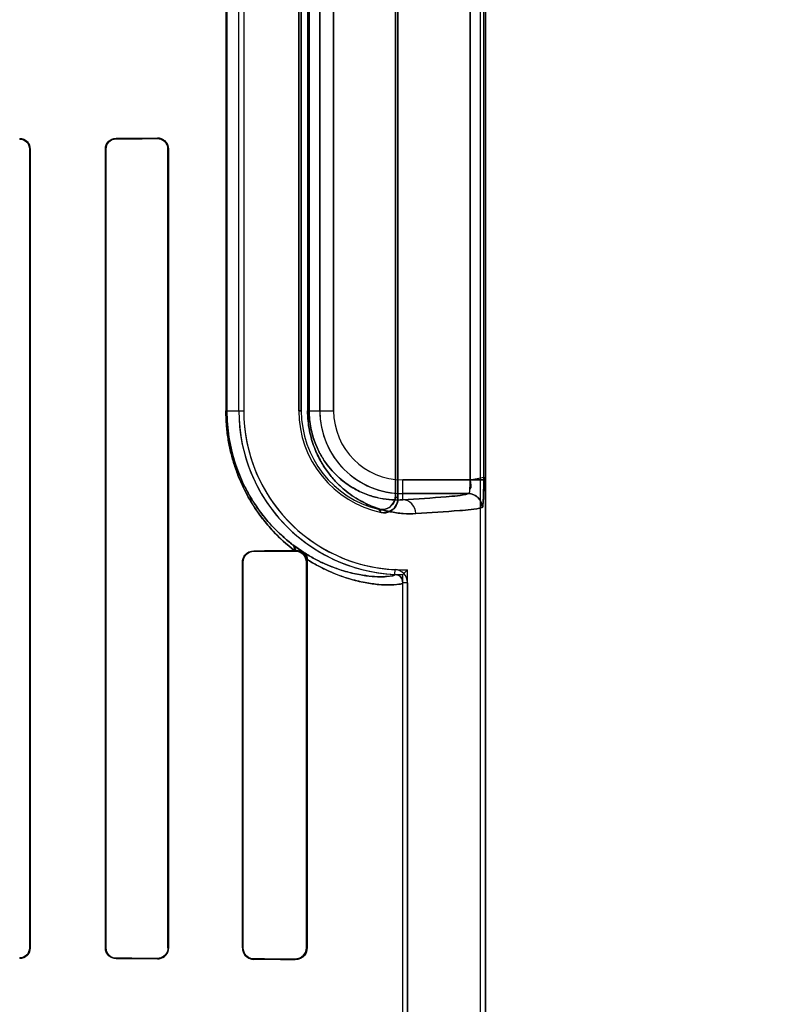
# Model space of a CAD drawing. Header units: millimetres. Extents: x 0 to 297, y 0 to 210.
# Tile 140 of 256: x 56.877 to 57.013, y 157.499 to 157.677. Entities that reach past the tile are written whole.
import ezdxf

# ---------------------------------------------------------------- set-up
doc = ezdxf.new("R2010")
doc.units = ezdxf.units.MM
doc.header["$LTSCALE"] = 16.335
doc.layers.get('0').update_dxf_attribs({"linetype": 'CONTINUOUS'})
for name, color, linetype in [('AXES_REF', 7, 'CONTINUOUS'), ('INTFCLR_1', 7, 'CONTINUOUS'), ('INTFCLR_72935', 7, 'CONTINUOUS')]:
    doc.layers.add(name, color=color, linetype=linetype)

msp = doc.modelspace()

# ---------------------------------------------------------------- linework, layer by layer
at = {"color": 7, "linetype": 'Continuous'}
for radius in [4.8479140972, 4.8475, 4.8164570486]:
    msp.add_circle((57.445730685, 154.9564782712), radius, dxfattribs=at)
msp.add_arc((57.445730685, 154.9564782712), 4.8, 278.2771290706, 261.7228709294, dxfattribs=at)
at = {"layer": 'AXES_REF', "color": 9, "linetype": 'Continuous'}
for radius in [4.4222561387, 2.9642884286]:
    msp.add_circle((57.445730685, 154.9564782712), radius, dxfattribs=at)
at = {"layer": 'AXES_REF', "color": 7, "linetype": 'Continuous'}
msp.add_arc((57.445730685, 154.9564782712), 4.91, 143.2753905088, 36.7246094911, dxfattribs=at)
at = {"layer": 'INTFCLR_1', "color": 6, "linetype": 'Continuous'}
for p, q in [((56.9604852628, 156.7064711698), (56.9604852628, 158.0414795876)), ((56.9613668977, 156.7064711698), (56.9613668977, 158.0414711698)), ((56.9454852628, 157.5904539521), (56.9454852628, 157.7424883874)), ((56.9450478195, 157.7419398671), (56.9450478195, 157.5910024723)), ((56.9166264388, 157.6064711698), (56.9166264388, 157.7264711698)), ((56.9175080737, 157.7264711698), (56.9175080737, 157.6064711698)), ((56.9275080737, 157.7264711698), (56.9275080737, 157.6064711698)), ((56.927945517, 157.6064711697), (56.927945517, 157.7264711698)), ((56.87865349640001, 157.6539711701), (56.87865349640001, 157.5089711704)), ((56.878729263, 157.6539711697), (56.878729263, 157.5089711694)), ((56.8923954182, 157.5089711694), (56.8923954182, 157.6539711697)), ((56.8924774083, 157.5089711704), (56.8924774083, 157.6539711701)), ((56.903752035, 157.6539711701), (56.903752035, 157.5089711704)), ((56.9038426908, 157.6539711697), (56.9038426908, 157.5089711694)), ((56.9268408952, 157.5811255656), (56.9266756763, 157.5811241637)), ((56.9289407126, 157.5795296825), (56.929014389, 157.5789711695)), ((56.9172588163, 157.5089711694), (56.9172588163, 157.5789711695)), ((56.91736256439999, 157.5089711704), (56.91736256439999, 157.5789711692)), ((56.9288876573, 157.5789711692), (56.9288876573, 157.5089711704)), ((56.929014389, 157.5789711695), (56.929014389, 157.5089711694)), ((56.9463668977, 156.9726758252), (56.9463668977, 157.5752665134)), ((56.9472485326, 157.5752664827), (56.9472485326, 156.9726758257))]:
    msp.add_line(p, q, dxfattribs=at)
at = {"layer": 'INTFCLR_1', "color": 9, "linetype": 'Continuous'}
for p, q in [((56.9585808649, 157.7390144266), (56.9585808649, 157.5939279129)), ((56.9610782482, 157.5939279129), (56.9610782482, 157.7390144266)), ((56.9142662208, 157.7264711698), (56.9142662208, 157.6064711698)), ((56.9144506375, 157.6064711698), (56.9144506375, 157.7264711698)), ((56.929096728, 157.7264711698), (56.929096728, 157.6064711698)), ((56.92938888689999, 157.6064711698), (56.92938888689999, 157.7264711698)), ((56.9313240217, 157.6064711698), (56.9313240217, 157.7264711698)), ((56.9338236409, 157.7264711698), (56.9338236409, 157.6064711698)), ((56.8768408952, 157.6557776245), (56.8768408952, 157.6558523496)), ((56.8943408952, 157.6559256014), (56.8943408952, 157.6558421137)), ((56.9018408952, 157.6558737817), (56.9018408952, 157.6559624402)), ((56.87872926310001, 157.6539711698), (56.87865349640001, 157.6539711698)), ((56.8924774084, 157.6539711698), (56.8923954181, 157.6539711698)), ((56.9038426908, 157.6539711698), (56.903752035, 157.6539711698)), ((56.9142662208, 157.6064711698), (56.9175080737, 157.6064711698)), ((56.9275080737, 157.6064711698), (56.927945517, 157.6064711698)), ((56.929096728, 157.6064711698), (56.9338236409, 157.6064711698)), ((56.9463668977, 157.5903060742), (56.9463668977, 157.5939279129)), ((56.9463668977, 157.5939279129), (56.9610782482, 157.5939279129)), ((56.9583115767, 157.5914282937), (56.9463668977, 157.5914282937)), ((56.9193408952, 157.5810676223), (56.9193408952, 157.5809603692)), ((56.9268408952, 157.5810047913), (56.9268408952, 157.5811255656)), ((56.9173625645, 157.5789711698), (56.9172588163, 157.5789711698)), ((56.929014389, 157.5789711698), (56.9288876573, 157.5789711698)), ((56.944938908, 157.5767650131), (56.94498123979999, 157.5776456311)), ((56.9472485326, 157.5752664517), (56.9463668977, 157.5752665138)), ((56.87865349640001, 157.5089711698), (56.87872926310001, 157.5089711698)), ((56.8923954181, 157.5089711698), (56.8924774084, 157.5089711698)), ((56.903752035, 157.5089711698), (56.9038426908, 157.5089711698)), ((56.9172588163, 157.5089711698), (56.9173625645, 157.5089711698)), ((56.9288876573, 157.5089711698), (56.929014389, 157.5089711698)), ((56.8768408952, 157.5070899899), (56.8768408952, 157.507164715)), ((56.8943408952, 157.5071002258), (56.8943408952, 157.5070167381)), ((56.9018408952, 157.5069798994), (56.9018408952, 157.5070685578)), ((56.9193408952, 157.5069819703), (56.9193408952, 157.5068747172)), ((56.9268408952, 157.5068167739), (56.9268408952, 157.5069375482))]:
    msp.add_line(p, q, dxfattribs=at)
at = {"layer": 'INTFCLR_1', "color": 7, "linetype": 'Continuous'}
for p, q in [((56.8774636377, 157.6557487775), (56.8768408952, 157.6558523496)), ((56.9018408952, 157.6558737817), (56.9024526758, 157.6557756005)), ((56.9264102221, 157.5821522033), (56.9277810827, 157.581154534)), ((56.92850667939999, 157.5806915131), (56.9264102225, 157.5821522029)), ((56.9274089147, 157.5810543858), (56.9268408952, 157.5811255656)), ((56.9268408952, 157.5810047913), (56.9274534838, 157.5809144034)), ((56.9024500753, 157.5071658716), (56.9018408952, 157.5070685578)), ((56.92745276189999, 157.5070277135), (56.9268408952, 157.5069375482))]:
    msp.add_line(p, q, dxfattribs=at)
at = {"layer": 'INTFCLR_1', "color": 6, "linetype": 'Continuous'}
for centre, radius, start, end in [((56.9463668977, 157.6064711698), 0.0297404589, 180, 267.247881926), ((56.9463668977, 157.6064711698), 0.028858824, 180.0000016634, 267.2478820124), ((56.9463668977, 157.6064711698), 0.018858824, 180.0000025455, 258.1110809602), ((56.9463668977, 157.6064711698), 0.0184213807, 180.0000001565, 256.1647639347), ((56.94486676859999, 157.5752666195), 0.0015001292, 359.9959649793, 87.2444331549), ((56.94486676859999, 157.5752666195), 0.0023817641, 359.9959423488, 87.24521559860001)]:
    msp.add_arc(centre, radius, start, end, dxfattribs=at)
at = {"layer": 'INTFCLR_1', "color": 9, "linetype": 'Continuous'}
for centre, radius, start, end in [((56.9463668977, 157.6064711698), 0.0150428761, 180.0000000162, 269.999999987), ((56.9463668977, 157.6064711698), 0.0125432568, 180.0000002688, 269.9999999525), ((56.97755932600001, 157.6164816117), 0.0413059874, 218.0856590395, 219.0588528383), ((56.9777178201, 157.6208289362), 0.048147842, 222.044051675, 222.95981977), ((56.956437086, 157.6212830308), 0.0493237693, 232.2612423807, 232.4993337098)]:
    msp.add_arc(centre, radius, start, end, dxfattribs=at)
at = {"layer": 'INTFCLR_1', "color": 6, "linetype": 'Continuous'}
for centre, major_axis, start_param, end_param in [((56.68559089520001, 157.6564711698), (0.2607760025, 0), -0.642674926, -0.5930216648), ((56.68559089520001, 157.6564711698), (0.2757760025, 0), -0.7121557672, -0.6694696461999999), ((56.68559089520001, 157.5814711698), (0.2607760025, 0), -0.4592997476, -0.3911010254), ((56.68559089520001, 157.5814711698), (0.2757760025, 0), -0.5593349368, -0.5057648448), ((56.68559089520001, 157.5064711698), (0.2757760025, 0), 0.6694696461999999, 0.7121557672), ((56.68559089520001, 157.5064711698), (0.2607760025, 0), 0.5930216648, 0.642674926), ((56.68559089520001, 157.5064711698), (0.2757760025, 0), 0.5057648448, 0.5593349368), ((56.68559089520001, 157.5064711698), (0.2607760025, 0), 0.3894356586, 0.4592997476)]:
    msp.add_ellipse(centre, major_axis=major_axis, ratio=0.0034906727, start_param=start_param, end_param=end_param, dxfattribs=at)
at = {"layer": 'INTFCLR_1', "color": 7, "linetype": 'Continuous'}
for points, knots in [([(56.8768408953, 157.6558523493), (56.87733334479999, 157.6558491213), (56.8783377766, 157.6554438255), (56.8787325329, 157.6544407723), (56.878729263, 157.6539711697)], [0, 0, 0, 0, 0.5118733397, 1, 1, 1, 1]), ([(56.9018408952, 157.6558737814), (56.9022989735, 157.6558674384), (56.9033087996, 157.6555099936), (56.9037545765, 157.6544862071), (56.903752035, 157.6539711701)], [0, 0, 0, 0, 0.4707546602, 1, 1, 1, 1]), ([(56.9585808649, 157.5939279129), (56.9585808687, 157.5937670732), (56.9585783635, 157.5930886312), (56.9585103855, 157.5925929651), (56.9584631, 157.5913046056), (56.9582813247, 157.5914124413)], [0, 0, 0, 0, 0.1889097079, 0.7517593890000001, 1, 1, 1, 1]), ([(56.960775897, 157.5888970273), (56.9608743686, 157.5887797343), (56.9609622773, 157.5898226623), (56.9610213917, 157.5904416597), (56.9610696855, 157.5921862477), (56.9610782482, 157.5932958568), (56.9610782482, 157.5939279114)], [0, 0, 0, 0, 0.0908190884, 0.3065073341, 0.6251820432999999, 1, 1, 1, 1]), ([(56.9610782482, 157.5939279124), (56.9610782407, 157.593465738), (56.961067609, 157.5923880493), (56.96105103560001, 157.5907151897), (56.9609235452, 157.5895135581), (56.9608064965, 157.5889286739)], [0, 0, 0, 0, 0.2765932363, 0.6451819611, 1, 1, 1, 1]), ([(56.960775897, 157.5888970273), (56.9607789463, 157.5895387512), (56.96025529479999, 157.590877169), (56.9589192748, 157.591415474), (56.9582813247, 157.5914124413)], [0, 0, 0, 0, 0.501474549, 1, 1, 1, 1]), ([(56.9583115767, 157.5914282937), (56.9589480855, 157.5914275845), (56.9602738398, 157.5908923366), (56.960805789, 157.5895660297), (56.9608064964, 157.5889286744)], [0, 0, 0, 0, 0.4996677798, 1, 1, 1, 1]), ([(56.9268408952, 157.5811255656), (56.9270237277, 157.5811271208), (56.9280039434, 157.5810248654), (56.92891583, 157.5800902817), (56.9290182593, 157.5792953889)], [0, 0, 0, 0, 0.1857546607, 1, 1, 1, 1]), ([(56.9268408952, 157.5810047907), (56.9273334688, 157.5810009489), (56.9284156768, 157.5806142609), (56.9288897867, 157.5795200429), (56.9288876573, 157.5789711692)], [0, 0, 0, 0, 0.4729759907, 1, 1, 1, 1]), ([(56.903752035, 157.5089711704), (56.90375219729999, 157.5084603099), (56.9033149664, 157.5074364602), (56.90230321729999, 157.5070763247), (56.9018408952, 157.5070685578)], [0, 0, 0, 0, 0.5249028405, 1, 1, 1, 1]), ([(56.9288876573, 157.5089711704), (56.928887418, 157.508471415), (56.9284750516, 157.5073862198), (56.9273827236, 157.5069410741), (56.9268408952, 157.5069375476)], [0, 0, 0, 0, 0.4797981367, 1, 1, 1, 1])]:
    msp.add_open_spline(points, degree=3, knots=knots, dxfattribs=at)
at = {"layer": 'INTFCLR_1', "color": 6, "linetype": 'Continuous'}
for points, knots in [([(56.8768408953, 157.6557776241), (56.87730951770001, 157.6557791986), (56.87827452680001, 157.6553875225), (56.87865349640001, 157.6544261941), (56.87865349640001, 157.6539711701)], [0, 0, 0, 0, 0.507362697, 1, 1, 1, 1]), ([(56.8923954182, 157.6539711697), (56.8923954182, 157.6544295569), (56.8927655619, 157.655458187), (56.8938053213, 157.6559231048), (56.8943408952, 157.6559256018)], [0, 0, 0, 0, 0.4611694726, 1, 1, 1, 1]), ([(56.8924774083, 157.6539711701), (56.8924774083, 157.6544246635), (56.89284836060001, 157.6554124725), (56.893842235, 157.6558400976), (56.8943408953, 157.6558421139)], [0, 0, 0, 0, 0.4762796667, 1, 1, 1, 1]), ([(56.9018408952, 157.6559624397), (56.9022921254, 157.6559647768), (56.9033451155, 157.6556090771), (56.9038426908, 157.6545380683), (56.9038426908, 157.6539711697)], [0, 0, 0, 0, 0.4431988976, 1, 1, 1, 1]), ([(56.9450478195, 157.5910024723), (56.9450478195, 157.5904633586), (56.9445902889, 157.5889688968), (56.9428399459, 157.5883679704), (56.9419617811, 157.5885842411)], [0, 0, 0, 0, 0.3734722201, 1, 1, 1, 1]), ([(56.9424816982, 157.5880168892), (56.942999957, 157.5879077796), (56.9445247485, 157.588039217), (56.9454852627, 157.5895651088), (56.9454852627, 157.5904539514)], [0, 0, 0, 0, 0.3733759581, 1, 1, 1, 1]), ([(56.9172588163, 157.5789711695), (56.9172588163, 157.579435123), (56.9176250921, 157.5805315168), (56.9187410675, 157.5810633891), (56.9193408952, 157.5810676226)], [0, 0, 0, 0, 0.4361301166, 1, 1, 1, 1]), ([(56.91736256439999, 157.5789711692), (56.91736256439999, 157.5794714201), (56.9177774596, 157.5805239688), (56.918829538, 157.5809575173), (56.9193408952, 157.5809603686)], [0, 0, 0, 0, 0.4945067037, 1, 1, 1, 1]), ([(56.87865349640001, 157.5089711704), (56.87865349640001, 157.50851549), (56.8782737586, 157.5075540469), (56.8773088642, 157.5071631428), (56.8768408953, 157.5071647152)], [0, 0, 0, 0, 0.4933464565, 1, 1, 1, 1]), ([(56.878729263, 157.5089711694), (56.878729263, 157.5085095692), (56.8783484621, 157.5075106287), (56.87734123, 157.5070881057), (56.8768408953, 157.5070899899)], [0, 0, 0, 0, 0.4798646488, 1, 1, 1, 1]), ([(56.8943408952, 157.5070167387), (56.8938597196, 157.5070189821), (56.8928286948, 157.5074195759), (56.8923954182, 157.5084579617), (56.8923954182, 157.5089711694)], [0, 0, 0, 0, 0.4838961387, 1, 1, 1, 1]), ([(56.8943408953, 157.5071002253), (56.8938947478, 157.5071020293), (56.8929097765, 157.5074685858), (56.8924774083, 157.5084653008), (56.8924774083, 157.5089711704)], [0, 0, 0, 0, 0.4686358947, 1, 1, 1, 1]), ([(56.9038426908, 157.5089711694), (56.9038426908, 157.5085210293), (56.9034825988, 157.5074701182), (56.9024088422, 157.5069769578), (56.9018408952, 157.5069798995)], [0, 0, 0, 0, 0.4421396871, 1, 1, 1, 1]), ([(56.9172588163, 157.5089711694), (56.9172588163, 157.5085072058), (56.9176251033, 157.5074108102), (56.9187410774, 157.5068789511), (56.9193408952, 157.5068747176)], [0, 0, 0, 0, 0.4361395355, 1, 1, 1, 1]), ([(56.9193408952, 157.5069819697), (56.918889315, 157.5069844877), (56.91784787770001, 157.5073502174), (56.91736256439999, 157.5084121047), (56.91736256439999, 157.5089711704)], [0, 0, 0, 0, 0.4468272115, 1, 1, 1, 1]), ([(56.929014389, 157.5089711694), (56.929014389, 157.5085132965), (56.9286556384, 157.5073799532), (56.9274853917, 157.5068112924), (56.9268408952, 157.5068167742)], [0, 0, 0, 0, 0.415344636, 1, 1, 1, 1])]:
    msp.add_open_spline(points, degree=3, knots=knots, dxfattribs=at)
at = {"layer": 'INTFCLR_1', "color": 7, "linetype": 'Continuous'}
for points in [[(56.87872926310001, 157.6539711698), (56.87872926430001, 157.6544976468), (56.8785636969, 157.6552324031), (56.878066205, 157.6554046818)], [(56.9024526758, 157.6557756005), (56.9029468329, 157.6556103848), (56.9036007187, 157.6552357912), (56.90360070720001, 157.6547147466)], [(56.9585808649, 157.5939279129), (56.9585808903, 157.5933905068), (56.9590569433, 157.5923892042), (56.9585244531, 157.5923166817)], [(56.9274534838, 157.5809144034), (56.9278927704, 157.5807788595), (56.92855545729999, 157.5805447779), (56.92855543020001, 157.5800850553)], [(56.9289407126, 157.5795296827), (56.9288188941, 157.5799832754), (56.9286045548, 157.5805764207), (56.92815041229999, 157.5806961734)], [(56.9283999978, 157.5807590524), (56.9287649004, 157.5804997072), (56.9289777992, 157.5799758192), (56.9289407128, 157.579529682)], [(56.9290182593, 157.5792953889), (56.929111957, 157.5797820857), (56.92891122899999, 157.5804051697), (56.92850667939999, 157.5806915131)], [(56.903752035, 157.5089711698), (56.9037520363, 157.5084339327), (56.90357912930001, 157.5076807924), (56.9030693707, 157.5075111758)], [(56.9288876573, 157.5089711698), (56.9288876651, 157.5084768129), (56.9288192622, 157.5077358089), (56.9283468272, 157.5075902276)]]:
    msp.add_open_spline(points, degree=3, dxfattribs=at)
at = {"layer": 'INTFCLR_1', "color": 9, "linetype": 'Continuous'}
for points, knots in [([(56.9266756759, 157.581124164), (56.9253093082, 157.582179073), (56.9232888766, 157.584022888), (56.92081105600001, 157.5869483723), (56.9192685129, 157.5891840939), (56.9180897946, 157.5912265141), (56.9172253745, 157.5929490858), (56.916421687, 157.5948321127), (56.91570160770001, 157.5968827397), (56.91509228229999, 157.5991015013), (56.9146268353, 157.6014626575), (56.9143330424, 157.603937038), (56.9142662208, 157.605620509), (56.9142662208, 157.6064711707)], [0, 0, 0, 0, 0.1772713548, 0.2792693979, 0.3933089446, 0.4556233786, 0.5213336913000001, 0.5911069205, 0.6657363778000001, 0.7443546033, 0.8271968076, 0.9126420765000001, 1, 1, 1, 1]), ([(56.9262478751, 157.5822773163), (56.9249487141, 157.583283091), (56.9230279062, 157.5850412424), (56.9206733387, 157.5878311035), (56.9192070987, 157.5899641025), (56.9180866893, 157.5919132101), (56.91726443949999, 157.5935581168), (56.916500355, 157.5953559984), (56.9158155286, 157.5973141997), (56.9152362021, 157.5994327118), (56.9147935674, 157.6016876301), (56.9145141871, 157.6040508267), (56.9144506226, 157.6056586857), (56.9144506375, 157.6064711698)], [0, 0, 0, 0, 0.1769249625, 0.2787751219, 0.3927213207, 0.4550635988, 0.5207678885, 0.5906272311, 0.6652884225, 0.7439890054, 0.8269364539, 0.9125076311, 1, 1, 1, 1]), ([(56.9487525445, 157.5878064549), (56.9479954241, 157.5877646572), (56.9464098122, 157.5877758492), (56.9439404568, 157.5881132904), (56.9412926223, 157.5888614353), (56.939023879, 157.5899019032), (56.937163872, 157.5910595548), (56.9356992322, 157.5921745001), (56.9342355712, 157.5935453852), (56.9327995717, 157.5952276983), (56.9316976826, 157.5968990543), (56.9308844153, 157.5984565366), (56.930305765, 157.5998036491), (56.9298044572, 157.6012938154), (56.929411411, 157.6029166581), (56.9291559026, 157.6046582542), (56.9290967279, 157.605857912), (56.929096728, 157.6064711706)], [0, 0, 0, 0, 0.0750554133, 0.1564841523, 0.245985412, 0.3464640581, 0.4023384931, 0.4625915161, 0.5283646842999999, 0.6004622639, 0.6810443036, 0.725898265, 0.7742486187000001, 0.8260106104, 0.8813405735, 0.939298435, 1, 1, 1, 1]), ([(56.9463668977, 157.5903060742), (56.9457169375, 157.5902644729), (56.9443540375, 157.5902627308), (56.9422281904, 157.5905401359), (56.9399447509, 157.5911752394), (56.9379857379, 157.5920685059), (56.93637857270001, 157.5930669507), (56.93511098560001, 157.5940315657), (56.9338437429, 157.5952199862), (56.9325991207, 157.5966815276), (56.9314110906, 157.5984892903), (56.93056263, 157.6002886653), (56.9300030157, 157.601959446), (56.9296618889, 157.6033735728), (56.9294402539, 157.6048910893), (56.929388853, 157.6059366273), (56.92938888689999, 157.6064711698)], [0, 0, 0, 0, 0.07445269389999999, 0.1553255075, 0.2443501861, 0.344434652, 0.4002308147, 0.4603906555, 0.5262223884, 0.5984573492, 0.6793343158, 0.7728337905, 0.8249234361, 0.8805639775, 0.938893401, 1, 1, 1, 1]), ([(56.9463668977, 157.5903060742), (56.9490033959, 157.5904529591), (56.9529770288, 157.5907636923), (56.95699908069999, 157.5910694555), (56.9583115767, 157.5914282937)], [0, 0, 0, 0, 0.6599400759, 1, 1, 1, 1]), ([(56.9487525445, 157.5878064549), (56.9487493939, 157.5884390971), (56.9482636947, 157.5897373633), (56.946979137, 157.5903027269), (56.9463668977, 157.5903060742)], [0, 0, 0, 0, 0.508194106, 1, 1, 1, 1]), ([(56.9608064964, 157.5889286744), (56.9594813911, 157.5885696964), (56.9554232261, 157.5882641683), (56.9514131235, 157.5879533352), (56.9487525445, 157.5878064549)], [0, 0, 0, 0, 0.3400295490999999, 1, 1, 1, 1]), ([(56.94493890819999, 157.5767650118), (56.9449341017, 157.5766568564), (56.94447639, 157.5764914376), (56.9437730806, 157.5763888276), (56.9424294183, 157.5763158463), (56.9406338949, 157.5764014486), (56.9382723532, 157.5767218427), (56.93599057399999, 157.5772800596), (56.9339149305, 157.577977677), (56.9321610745, 157.5786944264), (56.9302930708, 157.5796122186), (56.92904070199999, 157.580347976), (56.9283999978, 157.5807590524)], [0, 0, 0, 0, 0.0185772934, 0.0638204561, 0.1376183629, 0.2405104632, 0.3755780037, 0.5444934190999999, 0.6431442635, 0.7510623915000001, 0.8693748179, 1, 1, 1, 1]), ([(56.9463668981, 157.5752665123), (56.9463669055, 157.5751544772), (56.9458651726, 157.574996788), (56.9451425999, 157.5748925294), (56.9437158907, 157.5748285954), (56.9422627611, 157.5749046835), (56.9408039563, 157.5750678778), (56.9389600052, 157.5753673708), (56.936932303, 157.5758660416), (56.9347469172, 157.5766026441), (56.9328997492, 157.5773584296), (56.930932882, 157.5783248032), (56.9296144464, 157.5790986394), (56.9289407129, 157.5795296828)], [0, 0, 0, 0, 0.0182521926, 0.0634691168, 0.1373072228, 0.240336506, 0.3039885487, 0.3756825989, 0.5448067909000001, 0.6432557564, 0.7512411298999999, 0.8696970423, 1, 1, 1, 1])]:
    msp.add_open_spline(points, degree=3, knots=knots, dxfattribs=at)
for points in [[(56.9262478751, 157.5822773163), (56.9265607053, 157.5820123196), (56.92672164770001, 157.5815315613), (56.9266756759, 157.581124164)], [(56.9264102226, 157.5821522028), (56.9266947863, 157.5819139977), (56.9268547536, 157.5814964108), (56.9268408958, 157.5811255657)]]:
    msp.add_open_spline(points, degree=3, dxfattribs=at)
at = {"layer": 'INTFCLR_72935', "color": 6, "linetype": 'Continuous'}
for p, q in [((56.9604852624, 156.7064711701), (56.9604852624, 158.0414880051)), ((56.9613668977, 158.0414711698), (56.9613668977, 156.7064711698)), ((56.9454852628, 157.7424883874), (56.9454852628, 157.5904539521)), ((56.9450478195, 157.5910024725), (56.9450478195, 157.7419398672)), ((56.9166264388, 157.6064711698), (56.9166264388, 157.7264711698)), ((56.9175080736, 157.7264711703), (56.9175080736, 157.6064711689)), ((56.9275080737, 157.6064711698), (56.9275080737, 157.7264711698)), ((56.927945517, 157.7264711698), (56.927945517, 157.6064711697)), ((56.87865349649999, 157.5089711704), (56.87865349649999, 157.6539711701)), ((56.87872926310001, 157.5089711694), (56.87872926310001, 157.6539711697)), ((56.8923954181, 157.6539711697), (56.8923954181, 157.5089711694)), ((56.8924774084, 157.6539711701), (56.8924774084, 157.5089711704)), ((56.90375203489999, 157.5089711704), (56.90375203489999, 157.6539711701)), ((56.9038426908, 157.5089711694), (56.9038426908, 157.6539711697)), ((56.9266756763, 157.5811241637), (56.9268408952, 157.5811255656)), ((56.9289407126, 157.5795296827), (56.929014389, 157.5789711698)), ((56.9172588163, 157.5789711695), (56.9172588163, 157.5089711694)), ((56.9173625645, 157.5789711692), (56.9173625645, 157.5089711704)), ((56.9288876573, 157.5089711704), (56.9288876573, 157.5789711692)), ((56.9290143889, 157.5089711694), (56.9290143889, 157.5789711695)), ((56.9463668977, 157.5767307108), (56.9472485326, 157.5776258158)), ((56.9463668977, 156.9712116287), (56.9463668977, 157.5767307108)), ((56.9472485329, 156.9703165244), (56.9472485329, 157.577625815))]:
    msp.add_line(p, q, dxfattribs=at)
at = {"layer": 'INTFCLR_72935', "color": 9, "linetype": 'Continuous'}
for p, q in [((56.9585808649, 157.5939279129), (56.9585808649, 157.7390144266)), ((56.9610782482, 157.5939279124), (56.9610782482, 157.7390144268)), ((56.9142662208, 157.7264711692), (56.9142662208, 157.6064711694)), ((56.9144506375, 157.7264711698), (56.9144506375, 157.6064711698)), ((56.929096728, 157.72647117), (56.929096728, 157.6064711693)), ((56.92938888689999, 157.7264711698), (56.92938888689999, 157.6064711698)), ((56.9313240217, 157.7264711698), (56.9313240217, 157.6064711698)), ((56.9338236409, 157.6064711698), (56.9338236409, 157.7264711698)), ((56.8768408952, 157.6558523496), (56.8768408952, 157.6557776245)), ((56.8943408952, 157.6558421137), (56.8943408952, 157.6559256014)), ((56.9018408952, 157.6559624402), (56.9018408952, 157.6558737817)), ((56.87865349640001, 157.6539711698), (56.87872926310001, 157.6539711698)), ((56.8923954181, 157.6539711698), (56.8924774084, 157.6539711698)), ((56.903752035, 157.6539711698), (56.9038426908, 157.6539711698)), ((56.9142662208, 157.6064711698), (56.9175080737, 157.6064711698)), ((56.927945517, 157.6064711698), (56.9275080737, 157.6064711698)), ((56.929096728, 157.6064711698), (56.9338236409, 157.6064711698)), ((56.9463668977, 157.5903060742), (56.9463668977, 157.5939279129)), ((56.9585808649, 157.5939279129), (56.9463668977, 157.5939279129)), ((56.9463668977, 157.5914282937), (56.9583115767, 157.5914282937)), ((56.9193408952, 157.5809603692), (56.9193408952, 157.5810676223)), ((56.9268408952, 157.5811255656), (56.9268408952, 157.5810047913)), ((56.9172588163, 157.5789711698), (56.9173625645, 157.5789711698)), ((56.9288876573, 157.5789711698), (56.929014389, 157.5789711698)), ((56.87872926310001, 157.5089711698), (56.87865349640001, 157.5089711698)), ((56.8924774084, 157.5089711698), (56.8923954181, 157.5089711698)), ((56.9038426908, 157.5089711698), (56.903752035, 157.5089711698)), ((56.9173625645, 157.5089711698), (56.9172588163, 157.5089711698)), ((56.929014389, 157.5089711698), (56.9288876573, 157.5089711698)), ((56.8768408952, 157.507164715), (56.8768408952, 157.5070899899)), ((56.8943408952, 157.5070167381), (56.8943408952, 157.5071002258)), ((56.9018408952, 157.5070685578), (56.9018408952, 157.5069798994)), ((56.9193408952, 157.5068747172), (56.9193408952, 157.5069819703)), ((56.9268408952, 157.5069375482), (56.9268408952, 157.5068167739))]:
    msp.add_line(p, q, dxfattribs=at)
at = {"layer": 'INTFCLR_72935', "color": 7, "linetype": 'Continuous'}
for p, q in [((56.9585808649, 157.5939279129), (56.9610793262, 157.5944109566)), ((56.9610782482, 157.5939279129), (56.9585808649, 157.5939279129)), ((56.9264102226, 157.5821522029), (56.9284963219, 157.5806988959)), ((56.9283999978, 157.5807590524), (56.9269434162, 157.5817499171)), ((56.9268408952, 157.5811255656), (56.9274087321, 157.5810544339)), ((56.92745276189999, 157.580914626), (56.9268408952, 157.5810047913)), ((56.8774636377, 157.507193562), (56.8768408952, 157.5070899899)), ((56.9268408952, 157.5069375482), (56.9274534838, 157.5070279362))]:
    msp.add_line(p, q, dxfattribs=at)
at = {"layer": 'INTFCLR_72935', "color": 6, "linetype": 'Continuous'}
for radius, start, end in [(0.0297404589, 180, 270), (0.028858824, 180.0000016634, 271.7506546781), (0.018858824, 180.0000025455, 258.1110809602), (0.0184213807, 180.0000002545, 256.1647639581)]:
    msp.add_arc((56.9463668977, 157.6064711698), radius, start, end, dxfattribs=at)
at = {"layer": 'INTFCLR_72935', "color": 9, "linetype": 'Continuous'}
for centre, radius, start, end in [((56.9463668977, 157.6064711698), 0.0150428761, 180, 270.0000000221), ((56.9463668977, 157.6064711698), 0.0125432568, 180.0000002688, 269.9999999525), ((56.9775593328, 157.6164816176), 0.0413059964, 218.0856596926, 219.0588532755), ((56.9777178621, 157.6208289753), 0.0481478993, 222.0440527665, 222.9598197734), ((56.95643714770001, 157.6212831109), 0.0493238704, 232.2612424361, 232.4993335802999)]:
    msp.add_arc(centre, radius, start, end, dxfattribs=at)
at = {"layer": 'INTFCLR_72935', "color": 6, "linetype": 'Continuous'}
for centre, major_axis, start_param, end_param in [((56.68559089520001, 157.6564711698), (0.2607760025, 0), -0.642674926, -0.5930216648), ((56.68559089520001, 157.6564711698), (0.2757760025, 0), -0.7121557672, -0.6694696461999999), ((56.68559089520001, 157.5814711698), (0.2607760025, 0), -0.4592997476, -0.3911010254), ((56.68559089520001, 157.5814711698), (0.2757760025, 0), -0.5593349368, -0.5057648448), ((56.68559089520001, 157.5064711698), (0.2757760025, 0), 0.6694696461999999, 0.7121557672), ((56.68559089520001, 157.5064711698), (0.2607760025, 0), 0.5930216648, 0.642674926), ((56.68559089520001, 157.5064711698), (0.2757760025, 0), 0.5057648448, 0.5593349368), ((56.68559089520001, 157.5064711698), (0.2607760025, 0), 0.3894356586, 0.4592997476)]:
    msp.add_ellipse(centre, major_axis=major_axis, ratio=0.0034906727, start_param=start_param, end_param=end_param, dxfattribs=at)
for points, knots in [([(56.87872926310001, 157.6539711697), (56.87872926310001, 157.6544327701), (56.8783484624, 157.6554317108), (56.8773412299, 157.6558542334), (56.8768408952, 157.6558523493)], [0, 0, 0, 0, 0.4798646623, 1, 1, 1, 1]), ([(56.87865349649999, 157.6539711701), (56.87865349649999, 157.6544304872), (56.8782692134, 157.6553923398), (56.8773051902, 157.6557791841), (56.8768408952, 157.6557776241)], [0, 0, 0, 0, 0.4973037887, 1, 1, 1, 1]), ([(56.8923954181, 157.6539711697), (56.8923954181, 157.6544910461), (56.892836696, 157.6555304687), (56.8938664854, 157.65592339), (56.8943408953, 157.6559256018)], [0, 0, 0, 0, 0.5228611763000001, 1, 1, 1, 1]), ([(56.8943408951, 157.6558421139), (56.8938425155, 157.6558400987), (56.89284868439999, 157.6554128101), (56.8924774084, 157.6544249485), (56.8924774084, 157.6539711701)], [0, 0, 0, 0, 0.5234231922, 1, 1, 1, 1]), ([(56.9038426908, 157.6539711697), (56.9038426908, 157.6544784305), (56.9034176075, 157.6555400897), (56.9023528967, 157.6559650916), (56.9018408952, 157.6559624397)], [0, 0, 0, 0, 0.4976711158, 1, 1, 1, 1]), ([(56.90375203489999, 157.6539711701), (56.90375203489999, 157.6544753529), (56.9033228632, 157.6554925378), (56.902310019, 157.6558758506), (56.9018408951, 157.6558737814)], [0, 0, 0, 0, 0.5180077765, 1, 1, 1, 1]), ([(56.9585808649, 157.5939279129), (56.95858229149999, 157.5937726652), (56.9585852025, 157.5931303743), (56.9585267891, 157.592261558), (56.9584789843, 157.5916832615), (56.9583631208, 157.5914108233), (56.9583115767, 157.5914282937)], [0, 0, 0, 0, 0.1826563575, 0.7651859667, 0.9359698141, 1, 1, 1, 1]), ([(56.9419617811, 157.5885842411), (56.9424852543, 157.5884553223), (56.9440457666, 157.5885422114), (56.9450478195, 157.5900980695), (56.9450478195, 157.5910024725)], [0, 0, 0, 0, 0.3734727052, 1, 1, 1, 1]), ([(56.9454852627, 157.5904539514), (56.9454852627, 157.5899243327), (56.9450425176, 157.5884593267), (56.9433514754, 157.5878337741), (56.9424816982, 157.5880168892)], [0, 0, 0, 0, 0.3733751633, 1, 1, 1, 1]), ([(56.9608064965, 157.5889286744), (56.9608057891, 157.5895660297), (56.9602738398, 157.5908923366), (56.9589480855, 157.5914275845), (56.9583115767, 157.5914282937)], [0, 0, 0, 0, 0.5003322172, 1, 1, 1, 1]), ([(56.9172588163, 157.5789711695), (56.9172588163, 157.5794351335), (56.9176251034, 157.5805315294), (56.9187410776, 157.5810633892), (56.9193408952, 157.5810676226)], [0, 0, 0, 0, 0.4361397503, 1, 1, 1, 1]), ([(56.9193408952, 157.5809603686), (56.9188893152, 157.5809578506), (56.9178478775, 157.5805921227), (56.9173625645, 157.5795302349), (56.9173625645, 157.5789711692)], [0, 0, 0, 0, 0.4468271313, 1, 1, 1, 1]), ([(56.8768408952, 157.5071647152), (56.8773128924, 157.5071631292), (56.87827823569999, 157.5075591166), (56.87865349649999, 157.5085195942), (56.87865349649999, 157.5089711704)], [0, 0, 0, 0, 0.5110568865, 1, 1, 1, 1]), ([(56.8943408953, 157.5070167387), (56.89387137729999, 157.5070189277), (56.8928424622, 157.5074062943), (56.8923954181, 157.5084464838), (56.8923954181, 157.5089711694)], [0, 0, 0, 0, 0.4722580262, 1, 1, 1, 1]), ([(56.8924774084, 157.5089711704), (56.8924774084, 157.508517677), (56.8928483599, 157.5075298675), (56.8938422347, 157.5071022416), (56.8943408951, 157.5071002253)], [0, 0, 0, 0, 0.47627961, 1, 1, 1, 1]), ([(56.90375203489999, 157.5089711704), (56.90375203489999, 157.5084670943), (56.9033229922, 157.5074499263), (56.9023101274, 157.5070664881), (56.9018408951, 157.5070685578)], [0, 0, 0, 0, 0.5178972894, 1, 1, 1, 1]), ([(56.9018408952, 157.5069798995), (56.9022921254, 157.5069775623), (56.9033451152, 157.5073332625), (56.9038426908, 157.5084042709), (56.9038426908, 157.5089711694)], [0, 0, 0, 0, 0.4431989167, 1, 1, 1, 1]), ([(56.9172588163, 157.5089711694), (56.9172588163, 157.5085072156), (56.91762509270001, 157.5074108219), (56.9187410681, 157.5068789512), (56.9193408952, 157.5068747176)], [0, 0, 0, 0, 0.4361304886, 1, 1, 1, 1]), ([(56.9173625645, 157.5089711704), (56.9173625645, 157.5084886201), (56.9177573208, 157.5074393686), (56.9188120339, 157.5069849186), (56.9193408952, 157.5069819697)], [0, 0, 0, 0, 0.4771018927, 1, 1, 1, 1]), ([(56.9290143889, 157.5089711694), (56.9290143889, 157.508512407), (56.9286546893, 157.5073788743), (56.9274845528, 157.5068112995), (56.9268408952, 157.5068167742)], [0, 0, 0, 0, 0.416132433, 1, 1, 1, 1])]:
    msp.add_open_spline(points, degree=3, knots=knots, dxfattribs=at)
at = {"layer": 'INTFCLR_72935', "color": 9, "linetype": 'Continuous'}
for points, knots in [([(56.9142662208, 157.6064711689), (56.9142662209, 157.6056208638), (56.91433301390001, 157.6039374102), (56.9146265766, 157.6014645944), (56.9150911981, 157.599106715), (56.9156988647, 157.5968918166), (56.91641730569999, 157.5948435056), (56.917456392, 157.5924060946), (56.9186405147, 157.5902015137), (56.9199292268, 157.5882261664), (56.9211768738, 157.586516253), (56.9232890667, 157.5840223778), (56.9253124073, 157.5821766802), (56.9266756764, 157.5811241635)], [0, 0, 0, 0, 0.0873225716, 0.1728040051, 0.2554867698, 0.333885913, 0.4084737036, 0.4782224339, 0.6058525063, 0.664771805, 0.7203508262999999, 0.82312809, 1, 1, 1, 1]), ([(56.9144506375, 157.6064711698), (56.9144506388, 157.6056590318), (56.9145141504, 157.6040512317), (56.9147933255, 157.6016895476), (56.91523517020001, 157.5994376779), (56.9158130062, 157.5973225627), (56.91649624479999, 157.5953666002), (56.9174840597, 157.5930398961), (56.91860994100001, 157.5909354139), (56.9198352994, 157.5890499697), (56.9210212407, 157.5874186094), (56.9225265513, 157.5856353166), (56.9243730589, 157.5838096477), (56.92563150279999, 157.5827544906), (56.926247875, 157.5822773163)], [0, 0, 0, 0, 0.08744343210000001, 0.1730341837, 0.2558124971, 0.3342917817, 0.4089208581, 0.4787112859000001, 0.6063112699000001, 0.6652117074, 0.7207350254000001, 0.8233861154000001, 0.9160714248, 1, 1, 1, 1]), ([(56.929096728, 157.6064711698), (56.929096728, 157.6058645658), (56.92915513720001, 157.6046673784), (56.9294085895, 157.60293095), (56.9298007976, 157.6013070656), (56.9302988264, 157.5998221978), (56.9308740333, 157.5984788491), (56.93168734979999, 157.5969155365), (56.9327927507, 157.5952356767), (56.9342329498, 157.593548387), (56.9356938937, 157.5921792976), (56.9371522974, 157.591067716), (56.9390071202, 157.5899111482), (56.94127211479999, 157.5888690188), (56.9439236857, 157.5881163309), (56.94640152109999, 157.5877760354), (56.94799355, 157.5877645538), (56.9487525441, 157.5878064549)], [0, 0, 0, 0, 0.060042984, 0.1184181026, 0.1734493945, 0.22517713, 0.2732606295, 0.3179414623, 0.3994792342, 0.4716692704, 0.5370373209, 0.5972913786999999, 0.6528779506, 0.7531551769, 0.8428840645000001, 0.9247587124, 1, 1, 1, 1]), ([(56.92938888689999, 157.6064711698), (56.9293888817, 157.6059424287), (56.9294395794, 157.6048989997), (56.92965947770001, 157.6033858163), (56.9299998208, 157.6019709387), (56.93055596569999, 157.6003058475), (56.93140377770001, 157.5985015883), (56.9325935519, 157.5966880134), (56.9338416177, 157.5952224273), (56.935106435, 157.594035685), (56.9363685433, 157.5930740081), (56.9379712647, 157.5920764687), (56.939927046, 157.591181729), (56.94221372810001, 157.5905426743), (56.944346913, 157.5902628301), (56.94571533, 157.5902643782), (56.9463668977, 157.5903060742)], [0, 0, 0, 0, 0.0604434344, 0.1191979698, 0.1745530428, 0.2265687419, 0.3196855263, 0.4015022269, 0.4738229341, 0.5392349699, 0.599401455, 0.6549095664, 0.7547931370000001, 0.8440475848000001, 0.9253631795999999, 1, 1, 1, 1]), ([(56.9583115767, 157.5914282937), (56.9569990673, 157.5910695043), (56.9529770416, 157.5907636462), (56.9490033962, 157.5904529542), (56.9463668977, 157.5903060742)], [0, 0, 0, 0, 0.3400599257, 1, 1, 1, 1]), ([(56.9487525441, 157.5878064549), (56.9487493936, 157.5884390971), (56.9482636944, 157.5897373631), (56.9469791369, 157.5903027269), (56.9463668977, 157.5903060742)], [0, 0, 0, 0, 0.5081941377, 1, 1, 1, 1]), ([(56.9487525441, 157.5878064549), (56.9514131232, 157.5879533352), (56.955423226, 157.5882641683), (56.9594813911, 157.5885696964), (56.9608064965, 157.5889286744)], [0, 0, 0, 0, 0.6599704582, 1, 1, 1, 1]), ([(56.9283999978, 157.5807590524), (56.9290416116, 157.5803474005), (56.930298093, 157.5796093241), (56.9326862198, 157.5784368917), (56.9349555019, 157.5775881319), (56.93706990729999, 157.577017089), (56.9388137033, 157.5766473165), (56.9406317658, 157.5764004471), (56.94269668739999, 157.5763029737), (56.9438268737, 157.5764265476), (56.9449281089, 157.5765540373), (56.94493890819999, 157.5767650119)], [0, 0, 0, 0, 0.1309097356, 0.2499119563, 0.4566207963, 0.5454536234, 0.6261618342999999, 0.7616611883, 0.865388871, 0.9637226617, 1, 1, 1, 1]), ([(56.928940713, 157.5795296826), (56.9296154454, 157.5790980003), (56.93093811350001, 157.578321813), (56.9334517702, 157.5770875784), (56.935843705, 157.5761920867), (56.9380698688, 157.5755860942), (56.9399089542, 157.575192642), (56.9418205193, 157.5749277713), (56.94400980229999, 157.574808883), (56.9451688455, 157.5749431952), (56.9463669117, 157.5750459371), (56.9463668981, 157.5752665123)], [0, 0, 0, 0, 0.1305943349, 0.2497118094, 0.4563154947, 0.5455004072, 0.6260483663, 0.7617518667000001, 0.8656841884, 0.9640379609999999, 1, 1, 1, 1])]:
    msp.add_open_spline(points, degree=3, knots=knots, dxfattribs=at)
at = {"layer": 'INTFCLR_72935', "color": 7, "linetype": 'Continuous'}
for points, knots in [([(56.9610793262, 157.5944109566), (56.9610807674, 157.5940889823), (56.9610765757, 157.5932974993), (56.9610693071, 157.5922144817), (56.96103738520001, 157.5912175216), (56.96102390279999, 157.5902825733), (56.9608839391, 157.589668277), (56.9609420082, 157.5889653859), (56.9608064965, 157.5889286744)], [0, 0, 0, 0, 0.1755373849, 0.4319359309, 0.5881395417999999, 0.7249066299, 0.9234579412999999, 1, 1, 1, 1]), ([(56.9608064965, 157.5889286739), (56.9609235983, 157.5895140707), (56.9610511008, 157.5907165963), (56.96106763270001, 157.5923894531), (56.9610782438, 157.5934666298), (56.9610782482, 157.5939279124)], [0, 0, 0, 0, 0.3551246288, 0.7239401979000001, 1, 1, 1, 1]), ([(56.9290182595, 157.5792953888), (56.9289985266, 157.5794485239), (56.9287587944, 157.5800693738), (56.92808273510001, 157.5809253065), (56.9271957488, 157.581128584), (56.9268408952, 157.5811255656)], [0, 0, 0, 0, 0.1523045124, 0.6499525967, 1, 1, 1, 1]), ([(56.9288876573, 157.5789711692), (56.928887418, 157.5794709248), (56.92847505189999, 157.5805561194), (56.9273827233, 157.5810012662), (56.9268408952, 157.5810047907)], [0, 0, 0, 0, 0.4797983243, 1, 1, 1, 1]), ([(56.8768408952, 157.5070899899), (56.8773333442, 157.507093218), (56.87833777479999, 157.5074985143), (56.87873253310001, 157.5085015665), (56.87872926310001, 157.5089711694)], [0, 0, 0, 0, 0.5118729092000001, 1, 1, 1, 1]), ([(56.9268408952, 157.5069375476), (56.9273334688, 157.5069413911), (56.9284156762, 157.507328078), (56.9288897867, 157.5084222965), (56.9288876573, 157.5089711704)], [0, 0, 0, 0, 0.4729758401, 1, 1, 1, 1])]:
    msp.add_open_spline(points, degree=3, knots=knots, dxfattribs=at)
at = {"layer": 'INTFCLR_72935', "color": 9, "linetype": 'Continuous'}
for points in [[(56.926247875, 157.5822773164), (56.9265607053, 157.5820123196), (56.9267216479, 157.5815315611), (56.9266756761, 157.5811241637)], [(56.9264102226, 157.5821522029), (56.9266947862, 157.5819139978), (56.926854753, 157.5814964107), (56.9268408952, 157.5811255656)]]:
    msp.add_open_spline(points, degree=3, dxfattribs=at)
at = {"layer": 'INTFCLR_72935', "color": 7, "linetype": 'Continuous'}
for points in [[(56.9274087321, 157.5810544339), (56.927898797, 157.5809252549), (56.9285162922, 157.5806627), (56.9286477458, 157.5801732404)], [(56.9288876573, 157.5789711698), (56.9288876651, 157.5794655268), (56.928819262, 157.580206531), (56.9283468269, 157.5803521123)], [(56.928940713, 157.5795296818), (56.92897779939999, 157.5799758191), (56.9287649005, 157.5804997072), (56.9283999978, 157.5807590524)], [(56.9284963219, 157.5806988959), (56.92890373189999, 157.5804105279), (56.9291126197, 157.5797855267), (56.9290182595, 157.5792953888)], [(56.87872926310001, 157.5089711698), (56.87872926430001, 157.5084446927), (56.8785636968, 157.5077099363), (56.87806620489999, 157.5075376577)], [(56.9274534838, 157.5070279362), (56.9278927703, 157.5071634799), (56.928555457, 157.5073975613), (56.92855543, 157.5078572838)]]:
    msp.add_open_spline(points, degree=3, dxfattribs=at)
at = {"layer": 'INTFCLR_72935', "color": 6, "linetype": 'Continuous'}
msp.add_open_spline([(56.944938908, 157.5767650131), (56.9453918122, 157.5767432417), (56.9461190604, 157.576541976), (56.9461190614, 157.5760885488)], degree=3, dxfattribs=at)

doc.saveas('drawing.dxf')
